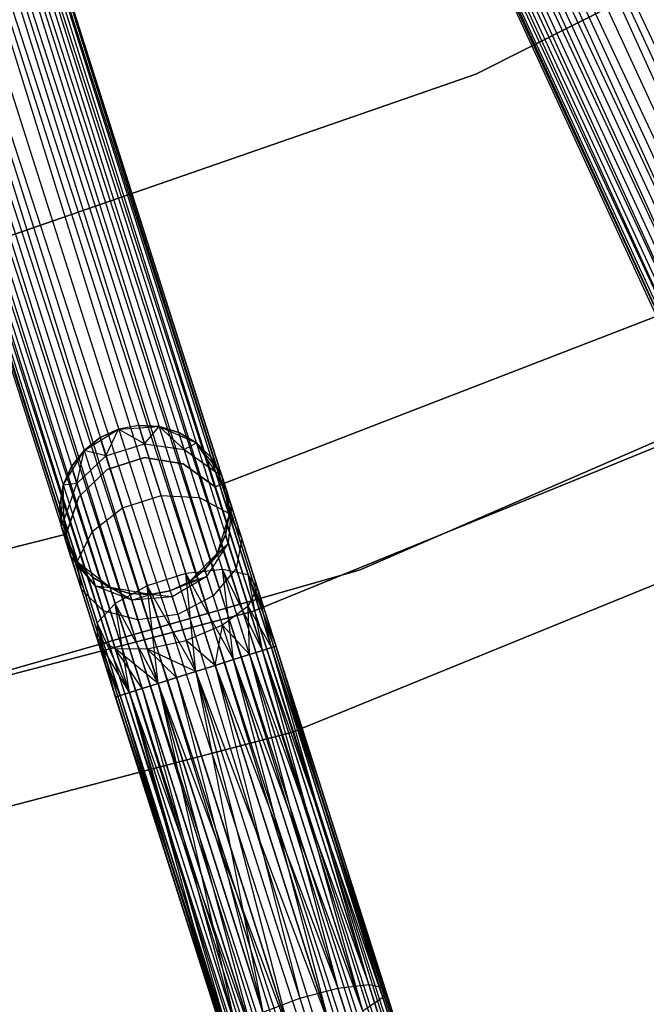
# Model space of a CAD drawing. Extents: x -102 to 101, y -101 to 102.
# Tile 134 of 256: x 16.15 to 23.54, y -63.54 to -51.92. Entities that reach past the tile are written whole.
import ezdxf

# ---------------------------------------------------------------- set-up
doc = ezdxf.new("R2010")
doc.units = 0
doc.header["$LTSCALE"] = 25.4
doc.layers.get('0').update_dxf_attribs({"linetype": 'CONTINUOUS'})

# ---------------------------------------------------------------- blocks, each defined once
blk = doc.blocks.new('NL2500012268_STL')
at = {"color": 0}
for p, q in [((120.961, -39.206, 328.471), (136.585, -73.165, 328.471)), ((120.961, -39.206, 328.471), (136.585, -73.165, 328.471)), ((120.961, -39.206, 326.529), (136.368, -73.265, 326.5)), ((120.961, -39.206, 326.529), (136.368, -73.265, 326.5)), ((120.961, -39.206, 326.529), (136.79, -73.071, 326.615)), ((120.961, -39.206, 326.529), (136.79, -73.071, 326.615)), ((120.744, -39.306, 328.5), (136.368, -73.265, 328.5)), ((120.744, -39.306, 328.5), (136.368, -73.265, 328.5)), ((120.744, -39.306, 326.5), (136.368, -73.265, 326.5)), ((120.744, -39.306, 326.5), (136.368, -73.265, 326.5)), ((120.527, -39.406, 326.529), (136.368, -73.265, 326.5)), ((135.946, -73.46, 326.615), (120.527, -39.406, 326.529)), ((135.946, -73.46, 326.615), (120.527, -39.406, 326.529)), ((120.527, -39.406, 328.471), (136.15, -73.365, 328.471)), ((120.527, -39.406, 328.471), (136.15, -73.365, 328.471)), ((120.527, -39.406, 326.529), (136.368, -73.265, 326.5)), ((135.62, -73.609, 326.932), (120.142, -39.583, 326.751)), ((120.142, -39.583, 326.751), (135.946, -73.46, 326.615)), ((120.142, -39.583, 326.751), (135.946, -73.46, 326.615)), ((135.62, -73.609, 326.932), (120.142, -39.583, 326.751)), ((120.142, -39.583, 328.249), (135.765, -73.543, 328.249)), ((120.142, -39.583, 328.249), (135.765, -73.543, 328.249)), ((120.322, -39.5, 326.615), (135.946, -73.46, 326.615)), ((120.322, -39.5, 326.615), (135.946, -73.46, 326.615)), ((136.15, -73.365, 328.471), (120.322, -39.5, 328.385)), ((120.322, -39.5, 328.385), (135.765, -73.543, 328.249)), ((120.322, -39.5, 328.385), (135.765, -73.543, 328.249)), ((136.15, -73.365, 328.471), (120.322, -39.5, 328.385)), ((119.842, -39.721, 327.379), (135.466, -73.68, 327.379)), ((119.842, -39.721, 327.621), (135.466, -73.68, 327.379)), ((135.518, -73.656, 327.855), (119.842, -39.721, 327.621)), ((119.842, -39.721, 327.621), (135.466, -73.68, 327.379)), ((119.842, -39.721, 327.379), (135.466, -73.68, 327.379)), ((135.518, -73.656, 327.855), (119.842, -39.721, 327.621)), ((135.466, -73.68, 327.379), (119.895, -39.697, 327.145)), ((119.895, -39.697, 327.145), (135.62, -73.609, 326.932)), ((119.895, -39.697, 327.145), (135.62, -73.609, 326.932)), ((135.466, -73.68, 327.379), (119.895, -39.697, 327.145)), ((119.895, -39.697, 327.855), (135.518, -73.656, 327.855)), ((119.895, -39.697, 327.855), (135.518, -73.656, 327.855)), ((119.996, -39.65, 326.932), (135.62, -73.609, 326.932)), ((119.996, -39.65, 326.932), (135.62, -73.609, 326.932)), ((135.765, -73.543, 328.249), (119.996, -39.65, 328.068)), ((119.996, -39.65, 328.068), (135.518, -73.656, 327.855)), ((119.996, -39.65, 328.068), (135.518, -73.656, 327.855)), ((135.765, -73.543, 328.249), (119.996, -39.65, 328.068)), ((128.001, -76.571, 327.855), (116.562, -40.983, 328.068)), ((116.562, -40.983, 328.068), (127.741, -76.653, 328.249)), ((116.562, -40.983, 328.068), (127.741, -76.653, 328.249)), ((128.001, -76.571, 327.855), (116.562, -40.983, 328.068)), ((116.562, -40.983, 326.932), (127.894, -76.605, 326.932)), ((116.562, -40.983, 326.932), (127.894, -76.605, 326.932)), ((116.668, -40.949, 327.855), (128.001, -76.571, 327.855)), ((116.668, -40.949, 327.855), (128.001, -76.571, 327.855)), ((127.894, -76.605, 326.932), (116.668, -40.949, 327.145)), ((116.668, -40.949, 327.145), (128.055, -76.553, 327.379)), ((116.668, -40.949, 327.145), (128.055, -76.553, 327.379)), ((127.894, -76.605, 326.932), (116.668, -40.949, 327.145)), ((128.055, -76.553, 327.379), (116.723, -40.931, 327.621)), ((116.723, -40.931, 327.379), (128.055, -76.553, 327.379)), ((128.055, -76.553, 327.379), (116.723, -40.931, 327.621)), ((116.723, -40.931, 327.621), (128.001, -76.571, 327.855)), ((116.723, -40.931, 327.621), (128.001, -76.571, 327.855)), ((116.723, -40.931, 327.379), (128.055, -76.553, 327.379)), ((127.741, -76.653, 328.249), (116.22, -41.091, 328.385)), ((116.22, -41.091, 328.385), (127.338, -76.782, 328.471)), ((116.22, -41.091, 328.385), (127.338, -76.782, 328.471)), ((127.741, -76.653, 328.249), (116.22, -41.091, 328.385)), ((116.22, -41.091, 326.615), (127.552, -76.713, 326.615)), ((116.22, -41.091, 326.615), (127.552, -76.713, 326.615)), ((116.409, -41.031, 328.249), (127.741, -76.653, 328.249)), ((116.409, -41.031, 328.249), (127.741, -76.653, 328.249)), ((127.552, -76.713, 326.615), (116.409, -41.031, 326.751)), ((116.409, -41.031, 326.751), (127.894, -76.605, 326.932)), ((116.409, -41.031, 326.751), (127.894, -76.605, 326.932)), ((127.552, -76.713, 326.615), (116.409, -41.031, 326.751)), ((115.777, -41.232, 328.5), (127.109, -76.854, 328.5)), ((115.777, -41.232, 328.5), (127.109, -76.854, 328.5)), ((115.777, -41.232, 326.5), (127.109, -76.854, 326.5)), ((115.777, -41.232, 326.5), (127.109, -76.854, 326.5)), ((116.005, -41.16, 328.471), (127.338, -76.782, 328.471)), ((116.005, -41.16, 328.471), (127.338, -76.782, 328.471)), ((116.005, -41.16, 326.529), (127.109, -76.854, 326.5)), ((116.005, -41.16, 326.529), (127.109, -76.854, 326.5)), ((116.005, -41.16, 326.529), (127.552, -76.713, 326.615)), ((116.005, -41.16, 326.529), (127.552, -76.713, 326.615)), ((115.549, -41.305, 326.529), (127.109, -76.854, 326.5)), ((126.667, -76.995, 326.615), (115.549, -41.305, 326.529)), ((126.667, -76.995, 326.615), (115.549, -41.305, 326.529)), ((115.549, -41.305, 328.471), (126.881, -76.927, 328.471)), ((115.549, -41.305, 328.471), (126.881, -76.927, 328.471)), ((115.549, -41.305, 326.529), (127.109, -76.854, 326.5)), ((126.325, -77.104, 326.932), (115.145, -41.433, 326.751)), ((115.145, -41.433, 326.751), (126.667, -76.995, 326.615)), ((115.145, -41.433, 326.751), (126.667, -76.995, 326.615)), ((126.325, -77.104, 326.932), (115.145, -41.433, 326.751)), ((115.145, -41.433, 328.249), (126.478, -77.055, 328.249)), ((115.145, -41.433, 328.249), (126.478, -77.055, 328.249)), ((115.334, -41.373, 326.615), (126.667, -76.995, 326.615)), ((115.334, -41.373, 326.615), (126.667, -76.995, 326.615)), ((126.881, -76.927, 328.471), (115.334, -41.373, 328.385)), ((115.334, -41.373, 328.385), (126.478, -77.055, 328.249)), ((115.334, -41.373, 328.385), (126.478, -77.055, 328.249)), ((126.881, -76.927, 328.471), (115.334, -41.373, 328.385)), ((114.831, -41.533, 327.379), (126.163, -77.155, 327.379)), ((114.831, -41.533, 327.621), (126.163, -77.155, 327.379)), ((126.218, -77.138, 327.855), (114.831, -41.533, 327.621)), ((114.831, -41.533, 327.621), (126.163, -77.155, 327.379)), ((114.831, -41.533, 327.379), (126.163, -77.155, 327.379)), ((126.218, -77.138, 327.855), (114.831, -41.533, 327.621)), ((126.163, -77.155, 327.379), (114.886, -41.516, 327.145)), ((114.886, -41.516, 327.145), (126.325, -77.104, 326.932)), ((114.886, -41.516, 327.145), (126.325, -77.104, 326.932)), ((126.163, -77.155, 327.379), (114.886, -41.516, 327.145)), ((114.886, -41.516, 327.855), (126.218, -77.138, 327.855)), ((114.886, -41.516, 327.855), (126.218, -77.138, 327.855)), ((114.993, -41.482, 326.932), (126.325, -77.104, 326.932)), ((114.993, -41.482, 326.932), (126.325, -77.104, 326.932)), ((126.478, -77.055, 328.249), (114.993, -41.482, 328.068)), ((114.993, -41.482, 328.068), (126.218, -77.138, 327.855)), ((114.993, -41.482, 328.068), (126.218, -77.138, 327.855)), ((126.478, -77.055, 328.249), (114.993, -41.482, 328.068)), ((124.898, -52.483, 21), (131.694, -49.049, 21)), ((131.694, -49.049, 23), (124.898, -52.483, 23)), ((131.694, -49.049, 23), (124.898, -52.483, 23)), ((124.898, -52.483, 21), (131.694, -49.049, 21)), ((117.705, -54.981, 21), (124.898, -52.483, 21)), ((124.898, -52.483, 23), (117.705, -54.981, 23)), ((124.898, -52.483, 23), (117.705, -54.981, 23)), ((117.705, -54.981, 21), (124.898, -52.483, 21)), ((124.898, -52.483, 23), (124.898, -52.483, 21)), ((124.898, -52.483, 23), (124.898, -52.483, 21)), ((123.536, -58.328, 19), (130.97, -55.102, 19)), ((130.97, -55.102, 20), (123.536, -58.328, 20)), ((123.536, -58.328, 19), (130.97, -55.102, 19)), ((130.97, -55.102, 20), (123.536, -58.328, 20)), ((127.054, -55.327, 23), (121.825, -57.35, 23)), ((121.825, -57.35, 21), (127.054, -55.327, 21)), ((121.825, -57.35, 21), (127.054, -55.327, 21)), ((127.054, -55.327, 23), (121.825, -57.35, 23)), ((129.774, -55.756, 26.5), (122.265, -58.82, 26.5)), ((122.265, -58.82, 17), (129.774, -55.756, 17)), ((122.265, -58.82, 17), (129.774, -55.756, 17)), ((129.774, -55.756, 26.5), (122.265, -58.82, 26.5)), ((120.28, -56.92, 21), (120.688, -56.67, 21)), ((120.28, -56.92, 21), (120.688, -56.67, 21)), ((120.688, -56.67, 25.5), (120.469, -56.77, 25.5)), ((120.469, -56.77, 25.5), (120.688, -56.67, 21)), ((120.688, -56.67, 25.5), (120.469, -56.77, 25.5)), ((120.469, -56.77, 25.5), (120.688, -56.67, 21)), ((120.538, -56.986, 26.637), (120.688, -56.67, 25.5)), ((120.538, -56.986, 26.637), (120.688, -56.67, 25.5)), ((120.925, -56.625, 25.5), (120.688, -56.67, 25.5)), ((120.925, -56.625, 25.5), (120.688, -56.67, 25.5)), ((120.925, -56.625, 25.5), (120.688, -56.67, 21)), ((120.925, -56.625, 25.5), (120.688, -56.67, 21)), ((120.688, -56.67, 21), (121.166, -56.638, 21)), ((120.688, -56.67, 21), (121.166, -56.638, 21)), ((120.994, -56.841, 26.637), (120.688, -56.67, 25.5)), ((120.994, -56.841, 26.637), (120.688, -56.67, 25.5)), ((120.688, -56.67, 25.5), (120.688, -56.67, 21)), ((120.688, -56.67, 25.5), (120.688, -56.67, 21)), ((120.994, -56.841, 26.637), (120.925, -56.625, 25.5)), ((120.994, -56.841, 26.637), (120.925, -56.625, 25.5)), ((121.166, -56.638, 25.5), (120.925, -56.625, 25.5)), ((120.925, -56.625, 25.5), (121.166, -56.638, 21)), ((120.925, -56.625, 25.5), (121.166, -56.638, 21)), ((121.166, -56.638, 25.5), (120.925, -56.625, 25.5)), ((120.994, -56.841, 26.637), (121.166, -56.638, 25.5)), ((120.994, -56.841, 26.637), (121.166, -56.638, 25.5)), ((121.166, -56.638, 21), (121.604, -56.832, 21)), ((121.46, -56.908, 26.552), (121.166, -56.638, 25.5)), ((121.46, -56.908, 26.552), (121.166, -56.638, 25.5)), ((121.397, -56.709, 25.5), (121.166, -56.638, 25.5)), ((121.166, -56.638, 21), (121.397, -56.709, 25.5)), ((121.166, -56.638, 21), (121.604, -56.832, 21)), ((121.166, -56.638, 25.5), (121.166, -56.638, 21)), ((121.166, -56.638, 25.5), (121.166, -56.638, 21)), ((121.397, -56.709, 25.5), (121.166, -56.638, 25.5)), ((121.166, -56.638, 21), (121.397, -56.709, 25.5)), ((120.469, -56.77, 25.5), (120.28, -56.92, 25.5)), ((120.28, -56.92, 21), (120.469, -56.77, 25.5)), ((120.469, -56.77, 25.5), (120.28, -56.92, 25.5)), ((120.28, -56.92, 21), (120.469, -56.77, 25.5)), ((120.538, -56.986, 26.637), (120.469, -56.77, 25.5)), ((120.538, -56.986, 26.637), (120.469, -56.77, 25.5)), ((121.46, -56.908, 26.552), (121.397, -56.709, 25.5)), ((121.46, -56.908, 26.552), (121.397, -56.709, 25.5)), ((121.604, -56.832, 25.5), (121.397, -56.709, 25.5)), ((121.397, -56.709, 25.5), (121.604, -56.832, 21)), ((121.397, -56.709, 25.5), (121.604, -56.832, 21)), ((121.604, -56.832, 25.5), (121.397, -56.709, 25.5)), ((120.538, -56.986, 26.637), (120.994, -56.841, 26.637)), ((120.538, -56.986, 26.637), (120.994, -56.841, 26.637)), ((120.994, -56.841, 26.637), (121.46, -56.908, 26.552)), ((121.189, -57.454, 27.601), (120.994, -56.841, 26.637)), ((121.189, -57.454, 27.601), (120.994, -56.841, 26.637)), ((120.994, -56.841, 26.637), (121.46, -56.908, 26.552)), ((121.46, -56.908, 26.552), (121.604, -56.832, 25.5)), ((121.46, -56.908, 26.552), (121.604, -56.832, 25.5)), ((121.46, -56.908, 26.552), (121.829, -57.172, 26.401)), ((121.641, -57.476, 27.443), (121.46, -56.908, 26.552)), ((121.641, -57.476, 27.443), (121.46, -56.908, 26.552)), ((121.46, -56.908, 26.552), (121.829, -57.172, 26.401)), ((121.604, -56.832, 21), (121.901, -57.207, 21)), ((121.829, -57.172, 26.401), (121.604, -56.832, 25.5)), ((121.829, -57.172, 26.401), (121.604, -56.832, 25.5)), ((121.775, -57.002, 25.5), (121.604, -56.832, 25.5)), ((121.604, -56.832, 21), (121.775, -57.002, 25.5)), ((121.604, -56.832, 21), (121.901, -57.207, 21)), ((121.604, -56.832, 25.5), (121.604, -56.832, 21)), ((121.604, -56.832, 25.5), (121.604, -56.832, 21)), ((121.775, -57.002, 25.5), (121.604, -56.832, 25.5)), ((121.604, -56.832, 21), (121.775, -57.002, 25.5)), ((120.035, -57.331, 21), (120.28, -56.92, 21)), ((120.035, -57.331, 21), (120.28, -56.92, 21)), ((120.28, -56.92, 25.5), (120.133, -57.111, 25.5)), ((120.133, -57.111, 25.5), (120.28, -56.92, 21)), ((120.133, -57.111, 25.5), (120.28, -56.92, 21)), ((120.28, -56.92, 25.5), (120.133, -57.111, 25.5)), ((120.196, -57.31, 26.552), (120.28, -56.92, 25.5)), ((120.196, -57.31, 26.552), (120.28, -56.92, 25.5)), ((120.196, -57.31, 26.552), (120.538, -56.986, 26.637)), ((120.196, -57.31, 26.552), (120.538, -56.986, 26.637)), ((120.538, -56.986, 26.637), (120.28, -56.92, 25.5)), ((120.538, -56.986, 26.637), (120.28, -56.92, 25.5)), ((120.28, -56.92, 25.5), (120.28, -56.92, 21)), ((120.28, -56.92, 25.5), (120.28, -56.92, 21)), ((120.733, -57.599, 27.601), (120.538, -56.986, 26.637)), ((120.733, -57.599, 27.601), (120.538, -56.986, 26.637)), ((120.992, -57.004, 23), (120.551, -57.144, 23)), ((120.551, -57.144, 21), (120.992, -57.004, 21)), ((120.551, -57.144, 21), (120.992, -57.004, 21)), ((120.992, -57.004, 23), (120.551, -57.144, 23)), ((121.45, -57.078, 23), (120.992, -57.004, 23)), ((120.992, -57.004, 23), (120.992, -57.004, 21)), ((120.992, -57.004, 21), (121.45, -57.078, 21)), ((120.992, -57.004, 23), (120.992, -57.004, 21)), ((120.992, -57.004, 21), (121.45, -57.078, 21)), ((121.45, -57.078, 23), (120.992, -57.004, 23)), ((121.829, -57.172, 26.401), (121.775, -57.002, 25.5)), ((121.829, -57.172, 26.401), (121.775, -57.002, 25.5)), ((121.901, -57.207, 25.5), (121.775, -57.002, 25.5)), ((121.775, -57.002, 25.5), (121.901, -57.207, 21)), ((121.775, -57.002, 25.5), (121.901, -57.207, 21)), ((121.901, -57.207, 25.5), (121.775, -57.002, 25.5)), ((120.133, -57.111, 25.5), (120.035, -57.331, 25.5)), ((120.035, -57.331, 21), (120.133, -57.111, 25.5)), ((120.133, -57.111, 25.5), (120.035, -57.331, 25.5)), ((120.035, -57.331, 21), (120.133, -57.111, 25.5)), ((120.196, -57.31, 26.552), (120.133, -57.111, 25.5)), ((120.196, -57.31, 26.552), (120.133, -57.111, 25.5)), ((120.551, -57.144, 23), (120.219, -57.469, 23)), ((120.219, -57.469, 21), (120.551, -57.144, 21)), ((120.219, -57.469, 21), (120.551, -57.144, 21)), ((120.551, -57.144, 23), (120.219, -57.469, 23)), ((120.551, -57.144, 23), (120.551, -57.144, 21)), ((120.551, -57.144, 23), (120.551, -57.144, 21)), ((121.825, -57.35, 23), (121.45, -57.078, 23)), ((121.45, -57.078, 23), (121.45, -57.078, 21)), ((121.45, -57.078, 21), (121.825, -57.35, 21)), ((121.45, -57.078, 23), (121.45, -57.078, 21)), ((121.45, -57.078, 21), (121.825, -57.35, 21)), ((121.825, -57.35, 23), (121.45, -57.078, 23)), ((122.739, -60.243, 26.5), (130.43, -57.105, 26.5)), ((130.43, -57.105, 17), (122.739, -60.243, 17)), ((122.739, -60.243, 26.5), (130.43, -57.105, 26.5)), ((130.43, -57.105, 17), (122.739, -60.243, 17)), ((121.829, -57.172, 26.401), (121.901, -57.207, 25.5)), ((121.829, -57.172, 26.401), (121.901, -57.207, 25.5)), ((121.829, -57.172, 26.401), (122.017, -57.573, 26.219)), ((121.984, -57.659, 27.165), (121.829, -57.172, 26.401)), ((121.984, -57.659, 27.165), (121.829, -57.172, 26.401)), ((121.829, -57.172, 26.401), (122.017, -57.573, 26.219)), ((121.901, -57.207, 21), (121.99, -57.677, 21)), ((122.017, -57.573, 26.219), (121.901, -57.207, 25.5)), ((121.901, -57.207, 21), (121.974, -57.437, 25.5)), ((121.901, -57.207, 25.5), (121.901, -57.207, 21)), ((122.017, -57.573, 26.219), (121.901, -57.207, 25.5)), ((121.901, -57.207, 21), (121.974, -57.437, 25.5)), ((121.901, -57.207, 21), (121.99, -57.677, 21)), ((121.901, -57.207, 25.5), (121.901, -57.207, 21)), ((120.035, -57.331, 25.5), (119.993, -57.568, 25.5)), ((119.993, -57.568, 25.5), (120.035, -57.331, 21)), ((119.993, -57.568, 25.5), (120.035, -57.331, 21)), ((120.035, -57.331, 25.5), (119.993, -57.568, 25.5)), ((120.009, -57.809, 21), (120.035, -57.331, 21)), ((120.009, -57.809, 21), (120.035, -57.331, 21)), ((120.196, -57.31, 26.552), (120.035, -57.331, 25.5)), ((120.196, -57.31, 26.552), (120.035, -57.331, 25.5)), ((120.047, -57.739, 26.401), (120.035, -57.331, 25.5)), ((120.047, -57.739, 26.401), (120.035, -57.331, 25.5)), ((120.035, -57.331, 25.5), (120.035, -57.331, 21)), ((120.035, -57.331, 25.5), (120.035, -57.331, 21)), ((120.047, -57.739, 26.401), (120.196, -57.31, 26.552)), ((120.047, -57.739, 26.401), (120.196, -57.31, 26.552)), ((120.377, -57.878, 27.443), (120.196, -57.31, 26.552)), ((120.377, -57.878, 27.443), (120.196, -57.31, 26.552)), ((121.825, -57.35, 23), (121.825, -57.35, 21)), ((121.825, -57.35, 23), (121.825, -57.35, 21)), ((120.219, -57.469, 23), (120.07, -57.908, 23)), ((120.07, -57.908, 21), (120.219, -57.469, 21)), ((120.07, -57.908, 21), (120.219, -57.469, 21)), ((120.219, -57.469, 23), (120.07, -57.908, 23)), ((120.219, -57.469, 23), (120.219, -57.469, 21)), ((120.219, -57.469, 23), (120.219, -57.469, 21)), ((120.733, -57.599, 27.601), (121.189, -57.454, 27.601)), ((120.733, -57.599, 27.601), (121.189, -57.454, 27.601)), ((121.189, -57.454, 27.601), (121.641, -57.476, 27.443)), ((121.481, -58.373, 28.245), (121.189, -57.454, 27.601)), ((121.481, -58.373, 28.245), (121.189, -57.454, 27.601)), ((121.189, -57.454, 27.601), (121.641, -57.476, 27.443)), ((121.641, -57.476, 27.443), (121.984, -57.659, 27.165)), ((121.911, -58.325, 28.039), (121.641, -57.476, 27.443)), ((121.911, -58.325, 28.039), (121.641, -57.476, 27.443)), ((121.641, -57.476, 27.443), (121.984, -57.659, 27.165)), ((122.017, -57.573, 26.219), (121.974, -57.437, 25.5)), ((121.99, -57.677, 25.5), (121.974, -57.437, 25.5)), ((122.017, -57.573, 26.219), (121.974, -57.437, 25.5)), ((121.974, -57.437, 25.5), (121.99, -57.677, 21)), ((121.974, -57.437, 25.5), (121.99, -57.677, 21)), ((121.99, -57.677, 25.5), (121.974, -57.437, 25.5)), ((120.047, -57.739, 26.401), (119.993, -57.568, 25.5)), ((119.993, -57.568, 25.5), (120.009, -57.809, 25.5)), ((120.047, -57.739, 26.401), (119.993, -57.568, 25.5)), ((120.009, -57.809, 21), (119.993, -57.568, 25.5)), ((119.993, -57.568, 25.5), (120.009, -57.809, 25.5)), ((120.009, -57.809, 21), (119.993, -57.568, 25.5)), ((120.377, -57.878, 27.443), (120.733, -57.599, 27.601)), ((120.377, -57.878, 27.443), (120.733, -57.599, 27.601)), ((121.025, -58.518, 28.245), (120.733, -57.599, 27.601)), ((121.025, -58.518, 28.245), (120.733, -57.599, 27.601)), ((121.948, -57.915, 25.5), (122.017, -57.573, 26.219)), ((121.948, -57.915, 25.5), (122.017, -57.573, 26.219)), ((122.017, -57.573, 26.219), (121.981, -58.019, 26.048)), ((122.017, -57.573, 26.219), (121.981, -58.019, 26.048)), ((121.99, -57.677, 25.5), (122.017, -57.573, 26.219)), ((121.99, -57.677, 25.5), (122.017, -57.573, 26.219)), ((122.141, -57.961, 26.829), (122.017, -57.573, 26.219)), ((122.141, -57.961, 26.829), (122.017, -57.573, 26.219)), ((121.99, -57.677, 21), (121.85, -58.135, 21)), ((121.99, -57.677, 21), (121.85, -58.135, 21)), ((121.948, -57.915, 25.5), (121.99, -57.677, 25.5)), ((121.99, -57.677, 21), (121.948, -57.915, 25.5)), ((121.948, -57.915, 25.5), (121.99, -57.677, 25.5)), ((121.99, -57.677, 21), (121.948, -57.915, 25.5)), ((121.984, -57.659, 27.165), (122.141, -57.961, 26.829)), ((122.216, -58.387, 27.675), (121.984, -57.659, 27.165)), ((122.216, -58.387, 27.675), (121.984, -57.659, 27.165)), ((121.984, -57.659, 27.165), (122.141, -57.961, 26.829)), ((121.99, -57.677, 25.5), (121.99, -57.677, 21)), ((121.99, -57.677, 25.5), (121.99, -57.677, 21)), ((120.047, -57.739, 26.401), (120.009, -57.809, 25.5)), ((120.047, -57.739, 26.401), (120.009, -57.809, 25.5)), ((120.208, -58.244, 21), (120.009, -57.809, 21)), ((120.125, -58.175, 26.219), (120.009, -57.809, 25.5)), ((120.009, -57.809, 25.5), (120.009, -57.809, 21)), ((120.082, -58.039, 25.5), (120.009, -57.809, 21)), ((120.125, -58.175, 26.219), (120.009, -57.809, 25.5)), ((120.082, -58.039, 25.5), (120.009, -57.809, 21)), ((120.208, -58.244, 21), (120.009, -57.809, 21)), ((120.009, -57.809, 25.5), (120.009, -57.809, 21)), ((120.125, -58.175, 26.219), (120.047, -57.739, 26.401)), ((120.202, -58.226, 27.165), (120.047, -57.739, 26.401)), ((120.125, -58.175, 26.219), (120.047, -57.739, 26.401)), ((120.202, -58.226, 27.165), (120.047, -57.739, 26.401)), ((120.07, -57.908, 23), (114.631, -59.273, 23)), ((114.631, -59.273, 21), (120.07, -57.908, 21)), ((114.631, -59.273, 21), (120.07, -57.908, 21)), ((120.07, -57.908, 23), (114.631, -59.273, 23)), ((120.07, -57.908, 23), (120.07, -57.908, 21)), ((120.07, -57.908, 23), (120.07, -57.908, 21)), ((120.202, -58.226, 27.165), (120.377, -57.878, 27.443)), ((120.202, -58.226, 27.165), (120.377, -57.878, 27.443)), ((120.647, -58.728, 28.039), (120.377, -57.878, 27.443)), ((120.647, -58.728, 28.039), (120.377, -57.878, 27.443)), ((121.85, -58.135, 25.5), (121.948, -57.915, 25.5)), ((121.948, -57.915, 25.5), (121.85, -58.135, 21)), ((121.948, -57.915, 25.5), (121.85, -58.135, 21)), ((121.85, -58.135, 25.5), (121.948, -57.915, 25.5)), ((121.981, -58.019, 26.048), (121.948, -57.915, 25.5)), ((121.981, -58.019, 26.048), (121.948, -57.915, 25.5)), ((120.125, -58.175, 26.219), (120.082, -58.039, 25.5)), ((120.082, -58.039, 25.5), (120.208, -58.244, 25.5)), ((120.125, -58.175, 26.219), (120.082, -58.039, 25.5)), ((120.208, -58.244, 21), (120.082, -58.039, 25.5)), ((120.082, -58.039, 25.5), (120.208, -58.244, 25.5)), ((120.208, -58.244, 21), (120.082, -58.039, 25.5)), ((121.703, -58.326, 25.5), (121.981, -58.019, 26.048)), ((121.703, -58.326, 25.5), (121.981, -58.019, 26.048)), ((121.729, -58.407, 25.927), (121.981, -58.019, 26.048)), ((121.729, -58.407, 25.927), (121.981, -58.019, 26.048)), ((121.85, -58.135, 25.5), (121.981, -58.019, 26.048)), ((121.85, -58.135, 25.5), (121.981, -58.019, 26.048)), ((122.075, -58.314, 26.513), (121.981, -58.019, 26.048)), ((122.075, -58.314, 26.513), (121.981, -58.019, 26.048)), ((122.141, -57.961, 26.829), (122.075, -58.314, 26.513)), ((122.141, -57.961, 26.829), (122.075, -58.314, 26.513)), ((122.326, -58.542, 27.236), (122.141, -57.961, 26.829)), ((122.326, -58.542, 27.236), (122.141, -57.961, 26.829)), ((120.413, -58.518, 26.048), (120.125, -58.175, 26.219)), ((120.125, -58.175, 26.219), (120.208, -58.244, 25.5)), ((120.125, -58.175, 26.219), (120.208, -58.244, 25.5)), ((120.249, -58.563, 26.829), (120.125, -58.175, 26.219)), ((120.413, -58.518, 26.048), (120.125, -58.175, 26.219)), ((120.249, -58.563, 26.829), (120.125, -58.175, 26.219)), ((121.85, -58.135, 21), (121.514, -58.476, 21)), ((121.85, -58.135, 21), (121.514, -58.476, 21)), ((121.703, -58.326, 25.5), (121.85, -58.135, 25.5)), ((121.85, -58.135, 21), (121.703, -58.326, 25.5)), ((121.703, -58.326, 25.5), (121.85, -58.135, 25.5)), ((121.85, -58.135, 21), (121.703, -58.326, 25.5)), ((121.85, -58.135, 25.5), (121.85, -58.135, 21)), ((121.85, -58.135, 25.5), (121.85, -58.135, 21)), ((120.249, -58.563, 26.829), (120.202, -58.226, 27.165)), ((120.434, -58.954, 27.675), (120.202, -58.226, 27.165)), ((120.249, -58.563, 26.829), (120.202, -58.226, 27.165)), ((120.434, -58.954, 27.675), (120.202, -58.226, 27.165)), ((120.587, -58.537, 21), (120.208, -58.244, 21)), ((120.413, -58.518, 26.048), (120.208, -58.244, 25.5)), ((120.208, -58.244, 25.5), (120.38, -58.414, 25.5)), ((120.413, -58.518, 26.048), (120.208, -58.244, 25.5)), ((120.38, -58.414, 25.5), (120.208, -58.244, 21)), ((120.587, -58.537, 21), (120.208, -58.244, 21)), ((120.38, -58.414, 25.5), (120.208, -58.244, 21)), ((120.208, -58.244, 25.5), (120.38, -58.414, 25.5)), ((120.208, -58.244, 25.5), (120.208, -58.244, 21)), ((120.208, -58.244, 25.5), (120.208, -58.244, 21)), ((115.745, -60.555, 19), (123.536, -58.328, 19)), ((123.536, -58.328, 20), (115.745, -60.555, 20)), ((115.745, -60.555, 19), (123.536, -58.328, 19)), ((123.536, -58.328, 20), (115.745, -60.555, 20)), ((120.413, -58.518, 26.048), (120.38, -58.414, 25.5)), ((120.38, -58.414, 25.5), (120.587, -58.537, 25.5)), ((120.413, -58.518, 26.048), (120.38, -58.414, 25.5)), ((120.587, -58.537, 21), (120.38, -58.414, 25.5)), ((120.38, -58.414, 25.5), (120.587, -58.537, 25.5)), ((120.587, -58.537, 21), (120.38, -58.414, 25.5)), ((121.481, -58.373, 28.245), (121.025, -58.518, 28.245)), ((121.481, -58.373, 28.245), (121.025, -58.518, 28.245)), ((121.729, -58.407, 25.927), (121.295, -58.576, 25.5)), ((121.729, -58.407, 25.927), (121.295, -58.576, 25.5)), ((121.729, -58.407, 25.927), (121.318, -58.648, 25.883)), ((121.729, -58.407, 25.927), (121.318, -58.648, 25.883)), ((121.911, -58.325, 28.039), (121.481, -58.373, 28.245)), ((121.911, -58.325, 28.039), (121.481, -58.373, 28.245)), ((121.598, -59.529, 28.5), (121.481, -58.373, 28.245)), ((121.826, -59.456, 28.471), (121.481, -58.373, 28.245)), ((121.598, -59.529, 28.5), (121.481, -58.373, 28.245)), ((121.826, -59.456, 28.471), (121.481, -58.373, 28.245)), ((122.041, -59.388, 28.385), (121.481, -58.373, 28.245)), ((122.041, -59.388, 28.385), (121.481, -58.373, 28.245)), ((121.514, -58.476, 25.5), (121.703, -58.326, 25.5)), ((121.703, -58.326, 25.5), (121.514, -58.476, 21)), ((121.703, -58.326, 25.5), (121.514, -58.476, 21)), ((121.514, -58.476, 25.5), (121.703, -58.326, 25.5)), ((121.514, -58.476, 25.5), (121.729, -58.407, 25.927)), ((121.514, -58.476, 25.5), (121.729, -58.407, 25.927)), ((121.703, -58.326, 25.5), (121.729, -58.407, 25.927)), ((121.703, -58.326, 25.5), (121.729, -58.407, 25.927)), ((121.802, -58.637, 26.288), (121.729, -58.407, 25.927)), ((121.802, -58.637, 26.288), (121.729, -58.407, 25.927)), ((122.075, -58.314, 26.513), (121.802, -58.637, 26.288)), ((122.075, -58.314, 26.513), (121.802, -58.637, 26.288)), ((122.041, -59.388, 28.385), (121.911, -58.325, 28.039)), ((122.23, -59.328, 28.249), (121.911, -58.325, 28.039)), ((122.041, -59.388, 28.385), (121.911, -58.325, 28.039)), ((122.23, -59.328, 28.249), (121.911, -58.325, 28.039)), ((122.382, -59.279, 28.068), (121.911, -58.325, 28.039)), ((122.382, -59.279, 28.068), (121.911, -58.325, 28.039)), ((122.216, -58.387, 27.675), (121.911, -58.325, 28.039)), ((122.216, -58.387, 27.675), (121.911, -58.325, 28.039)), ((122.216, -58.757, 26.823), (122.075, -58.314, 26.513)), ((122.216, -58.757, 26.823), (122.075, -58.314, 26.513)), ((122.382, -59.279, 28.068), (122.216, -58.387, 27.675)), ((122.489, -59.245, 27.855), (122.216, -58.387, 27.675)), ((122.382, -59.279, 28.068), (122.216, -58.387, 27.675)), ((122.489, -59.245, 27.855), (122.216, -58.387, 27.675)), ((122.544, -59.228, 27.621), (122.216, -58.387, 27.675)), ((122.544, -59.228, 27.621), (122.216, -58.387, 27.675)), ((122.326, -58.542, 27.236), (122.216, -58.387, 27.675)), ((122.326, -58.542, 27.236), (122.216, -58.387, 27.675)), ((123.536, -58.328, 19), (123.536, -58.328, 20)), ((123.536, -58.328, 19), (123.536, -58.328, 20)), ((120.843, -58.688, 25.927), (120.413, -58.518, 26.048)), ((120.413, -58.518, 26.048), (120.587, -58.537, 25.5)), ((120.413, -58.518, 26.048), (120.587, -58.537, 25.5)), ((120.507, -58.813, 26.513), (120.413, -58.518, 26.048)), ((120.843, -58.688, 25.927), (120.413, -58.518, 26.048)), ((120.507, -58.813, 26.513), (120.413, -58.518, 26.048)), ((121.058, -58.621, 21), (120.587, -58.537, 21)), ((120.843, -58.688, 25.927), (120.587, -58.537, 25.5)), ((120.587, -58.537, 25.5), (120.817, -58.608, 25.5)), ((120.843, -58.688, 25.927), (120.587, -58.537, 25.5)), ((120.817, -58.608, 25.5), (120.587, -58.537, 21)), ((121.058, -58.621, 21), (120.587, -58.537, 21)), ((120.817, -58.608, 25.5), (120.587, -58.537, 21)), ((120.587, -58.537, 25.5), (120.817, -58.608, 25.5)), ((120.587, -58.537, 25.5), (120.587, -58.537, 21)), ((120.587, -58.537, 25.5), (120.587, -58.537, 21)), ((121.025, -58.518, 28.245), (120.647, -58.728, 28.039)), ((121.025, -58.518, 28.245), (120.647, -58.728, 28.039)), ((121.155, -59.67, 28.385), (121.025, -58.518, 28.245)), ((121.37, -59.601, 28.471), (121.025, -58.518, 28.245)), ((121.155, -59.67, 28.385), (121.025, -58.518, 28.245)), ((121.37, -59.601, 28.471), (121.025, -58.518, 28.245)), ((121.598, -59.529, 28.5), (121.025, -58.518, 28.245)), ((121.598, -59.529, 28.5), (121.025, -58.518, 28.245)), ((121.514, -58.476, 21), (121.295, -58.576, 21)), ((121.295, -58.576, 25.5), (121.514, -58.476, 25.5)), ((121.295, -58.576, 25.5), (121.514, -58.476, 25.5)), ((121.514, -58.476, 21), (121.295, -58.576, 21)), ((121.514, -58.476, 25.5), (121.514, -58.476, 21)), ((121.514, -58.476, 25.5), (121.514, -58.476, 21)), ((120.507, -58.813, 26.513), (120.249, -58.563, 26.829)), ((120.434, -59.144, 27.236), (120.249, -58.563, 26.829)), ((120.507, -58.813, 26.513), (120.249, -58.563, 26.829)), ((120.434, -59.144, 27.236), (120.249, -58.563, 26.829)), ((120.843, -58.688, 25.927), (120.817, -58.608, 25.5)), ((120.817, -58.608, 25.5), (121.058, -58.621, 25.5)), ((120.843, -58.688, 25.927), (120.817, -58.608, 25.5)), ((121.058, -58.621, 21), (120.817, -58.608, 25.5)), ((120.817, -58.608, 25.5), (121.058, -58.621, 25.5)), ((121.058, -58.621, 21), (120.817, -58.608, 25.5)), ((120.843, -58.688, 25.927), (121.058, -58.621, 25.5)), ((120.843, -58.688, 25.927), (121.058, -58.621, 25.5)), ((121.318, -58.648, 25.883), (120.843, -58.688, 25.927)), ((121.318, -58.648, 25.883), (120.843, -58.688, 25.927)), ((121.295, -58.576, 21), (121.058, -58.621, 21)), ((121.058, -58.621, 25.5), (121.295, -58.576, 25.5)), ((121.058, -58.621, 25.5), (121.295, -58.576, 25.5)), ((121.295, -58.576, 21), (121.058, -58.621, 21)), ((121.318, -58.648, 25.883), (121.058, -58.621, 25.5)), ((121.318, -58.648, 25.883), (121.058, -58.621, 25.5)), ((121.058, -58.621, 25.5), (121.058, -58.621, 21)), ((121.058, -58.621, 25.5), (121.058, -58.621, 21)), ((121.295, -58.576, 25.5), (121.318, -58.648, 25.883)), ((121.295, -58.576, 25.5), (121.318, -58.648, 25.883)), ((121.295, -58.576, 25.5), (121.295, -58.576, 21)), ((121.295, -58.576, 25.5), (121.295, -58.576, 21)), ((121.318, -58.648, 25.883), (121.384, -58.855, 26.207)), ((121.318, -58.648, 25.883), (121.384, -58.855, 26.207)), ((121.802, -58.637, 26.288), (121.384, -58.855, 26.207)), ((121.802, -58.637, 26.288), (121.384, -58.855, 26.207)), ((121.911, -58.981, 26.53), (121.802, -58.637, 26.288)), ((121.911, -58.981, 26.53), (121.802, -58.637, 26.288)), ((122.216, -58.757, 26.823), (122.326, -58.542, 27.236)), ((122.216, -58.757, 26.823), (122.326, -58.542, 27.236)), ((122.544, -59.228, 27.379), (122.326, -58.542, 27.236)), ((122.544, -59.228, 27.621), (122.326, -58.542, 27.236)), ((122.544, -59.228, 27.621), (122.326, -58.542, 27.236)), ((122.544, -59.228, 27.379), (122.326, -58.542, 27.236)), ((122.489, -59.245, 27.145), (122.326, -58.542, 27.236)), ((122.489, -59.245, 27.145), (122.326, -58.542, 27.236)), ((120.647, -58.728, 28.039), (120.434, -58.954, 27.675)), ((120.647, -58.728, 28.039), (120.434, -58.954, 27.675)), ((120.814, -59.778, 28.068), (120.647, -58.728, 28.039)), ((120.966, -59.73, 28.249), (120.647, -58.728, 28.039)), ((120.814, -59.778, 28.068), (120.647, -58.728, 28.039)), ((120.966, -59.73, 28.249), (120.647, -58.728, 28.039)), ((121.155, -59.67, 28.385), (120.647, -58.728, 28.039)), ((121.155, -59.67, 28.385), (120.647, -58.728, 28.039)), ((120.916, -58.919, 26.288), (120.843, -58.688, 25.927)), ((120.916, -58.919, 26.288), (120.843, -58.688, 25.927)), ((122.216, -58.757, 26.823), (121.911, -58.981, 26.53)), ((122.216, -58.757, 26.823), (121.911, -58.981, 26.53)), ((122.489, -59.245, 27.145), (122.216, -58.757, 26.823)), ((122.382, -59.279, 26.932), (122.216, -58.757, 26.823)), ((122.489, -59.245, 27.145), (122.216, -58.757, 26.823)), ((122.382, -59.279, 26.932), (122.216, -58.757, 26.823)), ((122.23, -59.328, 26.751), (122.216, -58.757, 26.823)), ((122.23, -59.328, 26.751), (122.216, -58.757, 26.823)), ((122.265, -58.82, 26.5), (114.42, -60.878, 26.5)), ((114.42, -60.878, 17), (122.265, -58.82, 17)), ((114.42, -60.878, 17), (122.265, -58.82, 17)), ((122.265, -58.82, 26.5), (114.42, -60.878, 26.5)), ((120.916, -58.919, 26.288), (120.507, -58.813, 26.513)), ((120.647, -59.256, 26.823), (120.507, -58.813, 26.513)), ((120.916, -58.919, 26.288), (120.507, -58.813, 26.513)), ((120.647, -59.256, 26.823), (120.507, -58.813, 26.513)), ((121.384, -58.855, 26.207), (120.916, -58.919, 26.288)), ((121.384, -58.855, 26.207), (120.916, -58.919, 26.288)), ((121.384, -58.855, 26.207), (121.482, -59.164, 26.424)), ((121.384, -58.855, 26.207), (121.482, -59.164, 26.424)), ((122.265, -58.82, 17), (122.265, -58.82, 26.5)), ((122.265, -58.82, 17), (122.265, -58.82, 26.5)), ((120.652, -59.83, 27.621), (120.434, -58.954, 27.675)), ((120.434, -58.954, 27.675), (120.434, -59.144, 27.236)), ((120.707, -59.812, 27.855), (120.434, -58.954, 27.675)), ((120.652, -59.83, 27.621), (120.434, -58.954, 27.675)), ((120.707, -59.812, 27.855), (120.434, -58.954, 27.675)), ((120.814, -59.778, 28.068), (120.434, -58.954, 27.675)), ((120.814, -59.778, 28.068), (120.434, -58.954, 27.675)), ((120.434, -58.954, 27.675), (120.434, -59.144, 27.236)), ((121.026, -59.263, 26.53), (120.916, -58.919, 26.288)), ((121.026, -59.263, 26.53), (120.916, -58.919, 26.288)), ((121.911, -58.981, 26.53), (121.482, -59.164, 26.424)), ((121.911, -58.981, 26.53), (121.482, -59.164, 26.424)), ((121.826, -59.456, 26.529), (121.911, -58.981, 26.53)), ((121.826, -59.456, 26.529), (121.911, -58.981, 26.53)), ((122.23, -59.328, 26.751), (121.911, -58.981, 26.53)), ((122.23, -59.328, 26.751), (121.911, -58.981, 26.53)), ((122.041, -59.388, 26.615), (121.911, -58.981, 26.53)), ((122.041, -59.388, 26.615), (121.911, -58.981, 26.53)), ((120.652, -59.83, 27.621), (120.434, -59.144, 27.236)), ((120.652, -59.83, 27.379), (120.434, -59.144, 27.236)), ((120.814, -59.778, 26.932), (120.434, -59.144, 27.236)), ((120.434, -59.144, 27.236), (120.647, -59.256, 26.823)), ((120.814, -59.778, 26.932), (120.434, -59.144, 27.236)), ((120.707, -59.812, 27.145), (120.434, -59.144, 27.236)), ((120.652, -59.83, 27.379), (120.434, -59.144, 27.236)), ((120.707, -59.812, 27.145), (120.434, -59.144, 27.236)), ((120.652, -59.83, 27.621), (120.434, -59.144, 27.236)), ((120.434, -59.144, 27.236), (120.647, -59.256, 26.823)), ((121.026, -59.263, 26.53), (121.482, -59.164, 26.424)), ((121.026, -59.263, 26.53), (121.482, -59.164, 26.424)), ((121.482, -59.164, 26.424), (121.598, -59.529, 26.5)), ((121.826, -59.456, 26.529), (121.482, -59.164, 26.424)), ((121.826, -59.456, 26.529), (121.482, -59.164, 26.424)), ((121.482, -59.164, 26.424), (121.598, -59.529, 26.5)), ((122.544, -59.228, 27.621), (122.489, -59.245, 27.855)), ((122.489, -59.245, 27.145), (122.544, -59.228, 27.379)), ((122.544, -59.228, 27.621), (122.489, -59.245, 27.855)), ((122.489, -59.245, 27.145), (122.544, -59.228, 27.379)), ((123.826, -63.259, 28.076), (122.544, -59.228, 27.621)), ((123.826, -63.259, 28.076), (122.544, -59.228, 27.379)), ((123.826, -63.259, 28.076), (122.544, -59.228, 27.621)), ((123.826, -63.259, 28.076), (122.544, -59.228, 27.379)), ((123.802, -63.373, 27.612), (122.544, -59.228, 27.379)), ((123.802, -63.373, 27.612), (122.544, -59.228, 27.379)), ((121.155, -59.67, 26.615), (120.647, -59.256, 26.823)), ((120.647, -59.256, 26.823), (121.026, -59.263, 26.53)), ((120.966, -59.73, 26.751), (120.647, -59.256, 26.823)), ((121.155, -59.67, 26.615), (120.647, -59.256, 26.823)), ((120.966, -59.73, 26.751), (120.647, -59.256, 26.823)), ((120.814, -59.778, 26.932), (120.647, -59.256, 26.823)), ((120.814, -59.778, 26.932), (120.647, -59.256, 26.823)), ((120.647, -59.256, 26.823), (121.026, -59.263, 26.53)), ((121.598, -59.529, 26.5), (121.026, -59.263, 26.53)), ((121.37, -59.601, 26.529), (121.026, -59.263, 26.53)), ((121.598, -59.529, 26.5), (121.026, -59.263, 26.53)), ((121.37, -59.601, 26.529), (121.026, -59.263, 26.53)), ((121.155, -59.67, 26.615), (121.026, -59.263, 26.53)), ((121.155, -59.67, 26.615), (121.026, -59.263, 26.53)), ((122.041, -59.388, 26.615), (122.23, -59.328, 26.751)), ((122.23, -59.328, 28.249), (122.041, -59.388, 28.385)), ((122.23, -59.328, 28.249), (122.041, -59.388, 28.385)), ((122.041, -59.388, 26.615), (122.23, -59.328, 26.751)), ((122.382, -59.279, 28.068), (122.23, -59.328, 28.249)), ((122.23, -59.328, 26.751), (122.382, -59.279, 26.932)), ((122.382, -59.279, 28.068), (122.23, -59.328, 28.249)), ((122.23, -59.328, 26.751), (122.382, -59.279, 26.932)), ((122.23, -59.328, 28.249), (123.636, -63.22, 28.513)), ((122.23, -59.328, 28.249), (123.636, -63.22, 28.513)), ((122.23, -59.328, 28.249), (123.274, -63.264, 28.823)), ((123.568, -63.535, 27.227), (122.23, -59.328, 26.751)), ((123.568, -63.535, 27.227), (122.23, -59.328, 26.751)), ((122.23, -59.328, 28.249), (123.274, -63.264, 28.823)), ((122.489, -59.245, 27.855), (122.382, -59.279, 28.068)), ((122.382, -59.279, 26.932), (122.489, -59.245, 27.145)), ((122.489, -59.245, 27.855), (122.382, -59.279, 28.068)), ((122.382, -59.279, 26.932), (122.489, -59.245, 27.145)), ((123.636, -63.22, 28.513), (122.382, -59.279, 28.068)), ((123.636, -63.22, 28.513), (122.382, -59.279, 28.068)), ((123.802, -63.373, 27.612), (122.382, -59.279, 26.932)), ((123.802, -63.373, 27.612), (122.382, -59.279, 26.932)), ((123.568, -63.535, 27.227), (122.382, -59.279, 26.932)), ((123.568, -63.535, 27.227), (122.382, -59.279, 26.932)), ((123.636, -63.22, 28.513), (122.489, -59.245, 27.855)), ((123.636, -63.22, 28.513), (122.489, -59.245, 27.855)), ((123.826, -63.259, 28.076), (122.489, -59.245, 27.855)), ((123.826, -63.259, 28.076), (122.489, -59.245, 27.855)), ((123.802, -63.373, 27.612), (122.489, -59.245, 27.145)), ((123.802, -63.373, 27.612), (122.489, -59.245, 27.145)), ((121.598, -59.529, 26.5), (121.826, -59.456, 26.529)), ((121.826, -59.456, 28.471), (121.598, -59.529, 28.5)), ((121.826, -59.456, 28.471), (121.598, -59.529, 28.5)), ((121.598, -59.529, 26.5), (121.826, -59.456, 26.529)), ((121.826, -59.456, 26.529), (122.041, -59.388, 26.615)), ((122.041, -59.388, 28.385), (121.826, -59.456, 28.471)), ((122.041, -59.388, 28.385), (121.826, -59.456, 28.471)), ((121.826, -59.456, 26.529), (122.041, -59.388, 26.615)), ((123.179, -63.709, 27.009), (121.826, -59.456, 26.529)), ((123.179, -63.709, 27.009), (121.826, -59.456, 26.529)), ((121.826, -59.456, 28.471), (123.274, -63.264, 28.823)), ((121.826, -59.456, 28.471), (123.274, -63.264, 28.823)), ((121.826, -59.456, 28.471), (122.824, -63.381, 28.935)), ((121.826, -59.456, 28.471), (122.824, -63.381, 28.935)), ((123.568, -63.535, 27.227), (122.041, -59.388, 26.615)), ((123.568, -63.535, 27.227), (122.041, -59.388, 26.615)), ((123.179, -63.709, 27.009), (122.041, -59.388, 26.615)), ((123.179, -63.709, 27.009), (122.041, -59.388, 26.615)), ((122.041, -59.388, 28.385), (123.274, -63.264, 28.823)), ((122.041, -59.388, 28.385), (123.274, -63.264, 28.823)), ((121.37, -59.601, 26.529), (121.598, -59.529, 26.5)), ((121.598, -59.529, 28.5), (121.37, -59.601, 28.471)), ((121.37, -59.601, 26.529), (121.598, -59.529, 26.5)), ((121.598, -59.529, 28.5), (121.37, -59.601, 28.471)), ((123.179, -63.709, 27.009), (121.598, -59.529, 26.5)), ((123.179, -63.709, 27.009), (121.598, -59.529, 26.5)), ((122.723, -63.854, 27.009), (121.598, -59.529, 26.5)), ((122.723, -63.854, 27.009), (121.598, -59.529, 26.5)), ((121.598, -59.529, 28.5), (122.824, -63.381, 28.935)), ((121.598, -59.529, 28.5), (122.824, -63.381, 28.935)), ((121.598, -59.529, 28.5), (122.388, -63.546, 28.823)), ((121.598, -59.529, 28.5), (122.388, -63.546, 28.823)), ((120.966, -59.73, 26.751), (121.155, -59.67, 26.615)), ((121.155, -59.67, 28.385), (120.966, -59.73, 28.249)), ((120.966, -59.73, 26.751), (121.155, -59.67, 26.615)), ((121.155, -59.67, 28.385), (120.966, -59.73, 28.249)), ((121.155, -59.67, 26.615), (121.37, -59.601, 26.529)), ((121.37, -59.601, 28.471), (121.155, -59.67, 28.385)), ((121.155, -59.67, 26.615), (121.37, -59.601, 26.529)), ((121.37, -59.601, 28.471), (121.155, -59.67, 28.385)), ((122.723, -63.854, 27.009), (121.155, -59.67, 26.615)), ((122.723, -63.854, 27.009), (121.155, -59.67, 26.615)), ((122.304, -63.937, 27.227), (121.155, -59.67, 26.615)), ((122.304, -63.937, 27.227), (121.155, -59.67, 26.615)), ((122.388, -63.546, 28.823), (121.155, -59.67, 28.385)), ((121.155, -59.67, 28.385), (122.067, -63.719, 28.513)), ((121.155, -59.67, 28.385), (122.067, -63.719, 28.513)), ((122.388, -63.546, 28.823), (121.155, -59.67, 28.385)), ((122.723, -63.854, 27.009), (121.37, -59.601, 26.529)), ((122.723, -63.854, 27.009), (121.37, -59.601, 26.529)), ((121.37, -59.601, 28.471), (122.388, -63.546, 28.823)), ((121.37, -59.601, 28.471), (122.388, -63.546, 28.823)), ((120.652, -59.83, 27.379), (120.707, -59.812, 27.145)), ((120.707, -59.812, 27.855), (120.652, -59.83, 27.621)), ((120.652, -59.83, 27.379), (120.707, -59.812, 27.145)), ((120.707, -59.812, 27.855), (120.652, -59.83, 27.621)), ((120.707, -59.812, 27.145), (120.814, -59.778, 26.932)), ((120.814, -59.778, 28.068), (120.707, -59.812, 27.855)), ((120.707, -59.812, 27.145), (120.814, -59.778, 26.932)), ((120.814, -59.778, 28.068), (120.707, -59.812, 27.855)), ((122.02, -63.94, 27.612), (120.707, -59.812, 27.145)), ((122.02, -63.94, 27.612), (120.707, -59.812, 27.145)), ((120.707, -59.812, 27.855), (121.934, -63.861, 28.076)), ((120.707, -59.812, 27.855), (121.934, -63.861, 28.076)), ((120.814, -59.778, 26.932), (120.966, -59.73, 26.751)), ((120.966, -59.73, 28.249), (120.814, -59.778, 28.068)), ((120.814, -59.778, 26.932), (120.966, -59.73, 26.751)), ((120.966, -59.73, 28.249), (120.814, -59.778, 28.068)), ((122.304, -63.937, 27.227), (120.814, -59.778, 26.932)), ((122.304, -63.937, 27.227), (120.814, -59.778, 26.932)), ((122.02, -63.94, 27.612), (120.814, -59.778, 26.932)), ((122.02, -63.94, 27.612), (120.814, -59.778, 26.932)), ((120.814, -59.778, 28.068), (122.067, -63.719, 28.513)), ((120.814, -59.778, 28.068), (122.067, -63.719, 28.513)), ((120.814, -59.778, 28.068), (121.934, -63.861, 28.076)), ((120.814, -59.778, 28.068), (121.934, -63.861, 28.076)), ((122.304, -63.937, 27.227), (120.966, -59.73, 26.751)), ((122.304, -63.937, 27.227), (120.966, -59.73, 26.751)), ((120.966, -59.73, 28.249), (122.067, -63.719, 28.513)), ((120.966, -59.73, 28.249), (122.067, -63.719, 28.513)), ((122.02, -63.94, 27.612), (120.652, -59.83, 27.379)), ((122.02, -63.94, 27.612), (120.652, -59.83, 27.379)), ((121.934, -63.861, 28.076), (120.652, -59.83, 27.379)), ((121.934, -63.861, 28.076), (120.652, -59.83, 27.621)), ((121.934, -63.861, 28.076), (120.652, -59.83, 27.379)), ((121.934, -63.861, 28.076), (120.652, -59.83, 27.621)), ((114.705, -62.351, 26.5), (122.739, -60.243, 26.5)), ((122.739, -60.243, 17), (114.705, -62.351, 17)), ((114.705, -62.351, 26.5), (122.739, -60.243, 26.5)), ((122.739, -60.243, 17), (114.705, -62.351, 17)), ((122.739, -60.243, 26.5), (122.739, -60.243, 17)), ((122.739, -60.243, 26.5), (122.739, -60.243, 17)), ((122.824, -63.381, 28.935), (123.274, -63.264, 28.823)), ((122.824, -63.381, 28.935), (123.274, -63.264, 28.823)), ((123.274, -63.264, 28.823), (123.636, -63.22, 28.513)), ((123.274, -63.264, 28.823), (123.636, -63.22, 28.513)), ((124.45, -66.962, 30.116), (123.274, -63.264, 28.823)), ((124.45, -66.962, 30.116), (123.274, -63.264, 28.823)), ((123.636, -63.22, 28.513), (123.826, -63.259, 28.076)), ((124.832, -66.979, 29.828), (123.636, -63.22, 28.513)), ((124.832, -66.979, 29.828), (123.636, -63.22, 28.513)), ((123.636, -63.22, 28.513), (123.826, -63.259, 28.076)), ((123.826, -63.259, 28.076), (123.802, -63.373, 27.612)), ((123.826, -63.259, 28.076), (123.802, -63.373, 27.612)), ((125.05, -67.105, 29.421), (123.826, -63.259, 28.076)), ((125.05, -67.105, 29.421), (123.826, -63.259, 28.076)), ((122.388, -63.546, 28.823), (122.824, -63.381, 28.935)), ((122.388, -63.546, 28.823), (122.824, -63.381, 28.935)), ((122.824, -63.381, 28.935), (123.993, -67.058, 30.221)), ((122.824, -63.381, 28.935), (123.993, -67.058, 30.221)), ((123.802, -63.373, 27.612), (123.568, -63.535, 27.227)), ((123.802, -63.373, 27.612), (123.568, -63.535, 27.227)), ((125.055, -67.311, 28.989), (123.802, -63.373, 27.612)), ((125.055, -67.311, 28.989), (123.802, -63.373, 27.612))]:
    blk.add_line(p, q, dxfattribs=at)

msp = doc.modelspace()

# ---------------------------------------------------------------- block references
at = {"color": 0}
msp.add_blockref('NL2500012268_STL', (-103.369, -0.081, -1716.928), dxfattribs=at)

doc.saveas('drawing.dxf')
